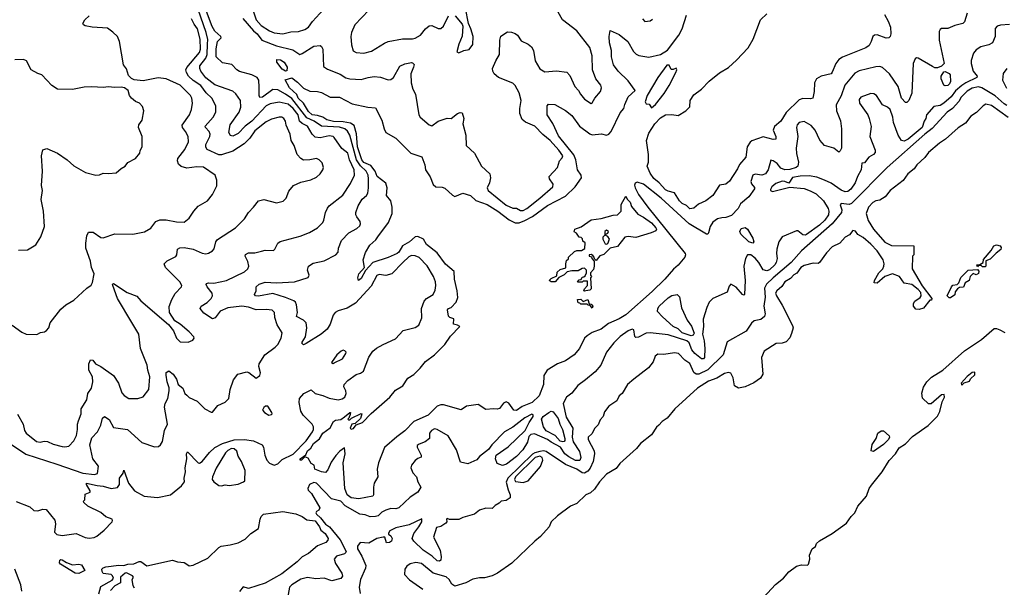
# Model space of a CAD drawing. Extents: x 1690054 to 1842981, y 782881 to 914114.
# Tile 245 of 256: x 1718574 to 1726245, y 857915 to 862335. Entities that reach past the tile are written whole.
import ezdxf

# ---------------------------------------------------------------- set-up
doc = ezdxf.new("R2010")
doc.units = 0

msp = doc.modelspace()

# ---------------------------------------------------------------- linework, layer by layer
at = {"layer": '0CON10XD'}
for points in [[(1720312.4, 862345), (1720395, 862248.6), (1720424.6, 862224.6), (1720460.3, 862175), (1720575, 862131.3), (1720701.4, 862101.4), (1720755, 862065.5), (1720775, 862072.2), (1720865, 862129.4), (1720913.9, 862133.9), (1720925, 862126.7), (1720936, 862105), (1720941.2, 861971.2), (1720970.6, 861950.6), (1721071.5, 861911.5), (1721115, 861883.3), (1721145, 861875.6), (1721235, 861868.6), (1721287.5, 861885), (1721335, 861891.8), (1721385, 861888.1), (1721445, 861867.3), (1721465, 861868.5), (1721486, 861884), (1721535, 861972.9), (1721575, 861992.2), (1721625, 862001.4), (1721635, 862000), (1721646.4, 861986.4), (1721642.9, 861965), (1721620.4, 861915), (1721624.6, 861844.6), (1721635.6, 861795.6), (1721656.7, 861755), (1721684.5, 861595), (1721694.4, 861575), (1721765, 861515.8), (1721785, 861508), (1721835, 861544.2), (1721905, 861569.2), (1721935, 861566.2), (1721985, 861606), (1722005, 861613.3), (1722020, 861610), (1722033.6, 861566.4), (1722026, 861525), (1722049.1, 861435), (1722052, 861355), (1722116.2, 861295), (1722171.4, 861195), (1722237.5, 861135), (1722243, 861103), (1722235.2, 861064.8), (1722216.7, 861025), (1722222.3, 861005), (1722365, 860890.6), (1722415, 860868.8), (1722445, 860867.5), (1722475, 860848.8), (1722495, 860850.6), (1722524.2, 860865), (1722626.9, 860945), (1722726.7, 861035), (1722730.9, 861055), (1722700.6, 861095), (1722698.6, 861115), (1722764.3, 861185), (1722780, 861235), (1722800.9, 861259.1), (1722804.4, 861275), (1722775, 861320), (1722706.2, 861395), (1722650.8, 861440.8), (1722587.5, 861505), (1722515, 861537.8), (1722489.3, 861559.3), (1722470.8, 861605), (1722469.4, 861645), (1722479.5, 861705), (1722465.8, 861765.8), (1722435, 861821.9), (1722415, 861840), (1722304.3, 861884.3), (1722270, 861915), (1722259.2, 861935), (1722257.7, 861955), (1722284.3, 862015.7), (1722312, 862065), (1722313.8, 862175), (1722323.4, 862206.6), (1722375, 862240.8), (1722405, 862239.4), (1722435, 862228.9), (1722452.9, 862215), (1722479.8, 862169.8), (1722535, 862144.4), (1722560, 862125), (1722576.2, 862095), (1722588.7, 862015), (1722625, 861952.9), (1722665, 861929.2), (1722755, 861937.8), (1722835.8, 861925.8), (1722859.6, 861899.6), (1722899.5, 861815), (1722926.7, 861785), (1722942.5, 861755), (1722975, 861717.5), (1723025, 861683.3), (1723035, 861687.5), (1723054, 861725), (1723098.8, 861775), (1723107.5, 861805), (1723102.5, 861825), (1723063.6, 861873.6), (1723037.1, 861945), (1723033.7, 862053.7), (1723015, 862118), (1722915, 862248.6), (1722803.8, 862335), (1722734.2, 862455)], [(1720382.5, 862435), (1720416.4, 862335), (1720455, 862291.4), (1720518.7, 862248.7), (1720555, 862231.9), (1720625, 862224.7), (1720685, 862240.5), (1720745, 862243.2), (1720795, 862258.7), (1720825, 862277.9), (1720855, 862320.8), (1720940, 862415)], [(1721966, 862365), (1722020.6, 862300.6), (1722026.2, 862285), (1722021.7, 862208.3), (1721994.5, 862145), (1721980, 862085), (1721995, 862077.5), (1722035, 862096.7), (1722075, 862102.5), (1722103, 862143), (1722106, 862205), (1722088.8, 862265), (1722070, 862305), (1722045.7, 862425)], [(1718515, 859957.1), (1718591.2, 859901.2), (1718625, 859886.2), (1718706.4, 859883.6), (1718735, 859900), (1718765.8, 859904.2), (1718782.5, 859915), (1718800, 859935), (1718811.2, 859975), (1718895, 860080), (1718932.5, 860115), (1718995, 860150), (1719096.7, 860245), (1719131.7, 860268.3), (1719141.9, 860288.1), (1719153.4, 860355), (1719133.5, 860405), (1719125, 860454), (1719088.9, 860555), (1719087.7, 860595), (1719096.8, 860653.2), (1719110.3, 860679.7), (1719145, 860680.8), (1719205, 860640), (1719225, 860637.5), (1719315, 860668.8), (1719455, 860665.6), (1719546.3, 860683.7), (1719595, 860712), (1719635, 860762.5), (1719664.5, 860775.5), (1719715, 860776.7), (1719795, 860760.6), (1719855, 860758), (1719895, 860788.8), (1719931.2, 860845), (1719965, 860883.3), (1720035.9, 860924.1), (1720075.7, 860974.3), (1720108.3, 861041.7), (1720109.2, 861085), (1720096, 861125), (1720006.9, 861186.9), (1719955, 861188.4), (1719875, 861178), (1719832.7, 861192.7), (1719810.9, 861210.9), (1719803.3, 861235), (1719806.4, 861255), (1719859.2, 861325), (1719888.4, 861385), (1719885.3, 861425), (1719865.2, 861465.2), (1719842.2, 861495), (1719839.1, 861515), (1719895.4, 861595), (1719912, 861635), (1719920, 861685), (1719913.8, 861725), (1719904.2, 861744.2), (1719824.5, 861825), (1719715, 861873.6), (1719651.4, 861881.4), (1719535, 861858.5), (1719465, 861868.3), (1719445, 861876.6), (1719421.5, 861901.5), (1719405, 861953.1), (1719382.9, 861985), (1719351.9, 862165), (1719335, 862203.3), (1719299.1, 862239.1), (1719258.2, 862268.2), (1719137.4, 862277.4), (1719085, 862288), (1719071.2, 862295), (1719066.2, 862305), (1719082, 862335), (1719115.5, 862364.5)], [(1719865.8, 858815), (1719864, 858845), (1719875.8, 858915.8), (1719873.3, 858955), (1719881.2, 858968.8), (1719963.5, 858883.5), (1719975, 858881.1), (1719995, 858894.5), (1720052.3, 858965), (1720095, 859002.7), (1720153.8, 859035), (1720245, 859063.8), (1720325, 859066.2), (1720394.1, 859055.9), (1720463.3, 859025), (1720473.8, 859005), (1720482.5, 858945), (1720499.6, 858905), (1720521.1, 858881.1), (1720555, 858865.5), (1720585, 858875.4), (1720619.2, 858910.8), (1720705, 858951.1), (1720806.1, 859055), (1720856.2, 859125), (1720863.5, 859145), (1720862.2, 859165), (1720852.5, 859185), (1720781.9, 859255), (1720765, 859286.2), (1720750.6, 859355), (1720752.5, 859385), (1720786.4, 859423.6), (1720845, 859451.8), (1720875, 859424.6), (1720935, 859409.4), (1720985, 859388.5), (1721055, 859374.5), (1721085, 859382.2), (1721106, 859395), (1721118.2, 859425), (1721114.5, 859445), (1721097.8, 859475), (1721101.1, 859495), (1721129.6, 859525), (1721195, 859572.2), (1721227.8, 859582.2), (1721251.7, 859598.3), (1721295, 859706.9), (1721325, 859753.1), (1721352.6, 859777.4), (1721405, 859806.5), (1721500.8, 859849.2), (1721560.8, 859915), (1721655, 859937.8), (1721682.8, 859957.2), (1721707.1, 860012.9), (1721704.5, 860085), (1721725, 860142), (1721743.1, 860165), (1721795, 860196.2), (1721809.8, 860230.2), (1721815.5, 860264.5), (1721812.2, 860295), (1721796.9, 860335), (1721747.4, 860417.4), (1721685, 860483.5), (1721655, 860496.9), (1721625, 860498.5), (1721605, 860487.9), (1721558, 860445), (1721473, 860357), (1721425.6, 860344.4), (1721375, 860352.2), (1721355, 860343.1), (1721310.8, 860259.2), (1721191, 860129), (1721125, 860088.4), (1721055, 860068.6), (1721030.9, 860055), (1721014.7, 860035), (1720993.2, 859965), (1720968.2, 859925), (1720923.3, 859886.7), (1720805, 859813.3), (1720785, 859804.3), (1720773.1, 859815), (1720773.3, 859825), (1720801.5, 859865), (1720811.1, 859935), (1720804.5, 859974.5), (1720785, 859994.3), (1720729.2, 860025), (1720737.5, 860055), (1720730.4, 860115), (1720722.1, 860135), (1720710.5, 860145), (1720645, 860172.8), (1720545, 860203.5), (1720435, 860181.9), (1720410, 860185), (1720403.3, 860195), (1720417.1, 860222.9), (1720415.6, 860255), (1720439.4, 860275), (1720485, 860292), (1720575, 860285.4), (1720715, 860293.8), (1720821.7, 860328.3), (1720830, 860345), (1720816, 860385), (1720824.3, 860415.7), (1720859.7, 860440.3), (1720945, 860457.1), (1721036, 860505), (1721055.6, 860525), (1721057.3, 860555), (1721080, 860615), (1721139.2, 860675), (1721200.8, 860709.2), (1721225, 860730.8), (1721230, 860745), (1721225.6, 860765), (1721200.2, 860800.2), (1721192.2, 860815), (1721191.5, 860835), (1721210, 860885), (1721241.3, 860938.7), (1721274.4, 860965), (1721285.5, 860985), (1721292.3, 861025), (1721291.8, 861095), (1721287.4, 861125), (1721274, 861155), (1721227.7, 861197.7), (1721198.3, 861245), (1721145.1, 861435.1), (1721127.7, 861467.7), (1721106, 861486), (1721065, 861499.2), (1720925, 861506.1), (1720867.9, 861545), (1720809.8, 861569.8), (1720695, 861720.6), (1720645, 861756.2), (1720585, 861788.1), (1720545, 861790.9), (1720465, 861730.9), (1720445, 861730), (1720439.1, 861745), (1720440.4, 861809.6), (1720437.9, 861865), (1720425, 861886.2), (1720383.5, 861906.5), (1720285, 861932.5), (1720264.3, 861945), (1720225.3, 861985.3), (1720155, 862000), (1720105.3, 862045), (1720105, 862107.5), (1720115.2, 862164.8), (1720142.2, 862195), (1720140.5, 862205), (1720094.8, 862244.8), (1720071.9, 862281.9), (1720021, 862421)], [(1720037.1, 862145), (1720038.2, 862181.8), (1720027.6, 862235), (1719965, 862415.8)], [(1721329.1, 858695), (1721329.7, 858635), (1721325, 858624.5), (1721215, 858602.7), (1721155, 858611.7), (1721123.8, 858635), (1721105.8, 858684.2), (1721094.7, 858885), (1721110, 858955), (1721105, 859000), (1721066.7, 858975), (1721037.6, 858942.4), (1721000.7, 858889.3), (1720975, 858830), (1720955, 858810), (1720925, 858812.9), (1720873.8, 858835), (1720867, 858867), (1720845, 858880), (1720820.7, 858920.7), (1720795, 858930), (1720770, 858905), (1720760, 858905), (1720760, 858915), (1720802.3, 858947.7), (1720815, 858977.5), (1720840.7, 858999.3), (1720864, 859035), (1720908.9, 859071.1), (1720935, 859116.5), (1720992.1, 859157.9), (1721018, 859205), (1721035, 859216.7), (1721075, 859222.5), (1721105, 859241.2), (1721145, 859276.7), (1721150, 859275), (1721149.3, 859260.7), (1721138.3, 859231.7), (1721130, 859225), (1721135, 859220), (1721145, 859220), (1721157.5, 859232.5), (1721235, 859267.5), (1721240, 859265), (1721229.3, 859230.7), (1721188.3, 859191.7), (1721162.5, 859185), (1721147.5, 859155), (1721155, 859147.5), (1721175, 859152.5), (1721195, 859180), (1721245, 859197.5), (1721310.9, 859269.1), (1721457.1, 859395), (1721501, 859449), (1721558.5, 859485), (1721597.4, 859542.6), (1721645, 859573.2), (1721695, 859621.8), (1721736.6, 859673.4), (1721805, 859724.6), (1721885, 859806.9), (1721930.3, 859869.7), (1722002.5, 859945), (1721985, 859957.5), (1721953.6, 859963.6), (1721956.7, 860005), (1721925, 860016.7), (1721915, 860027.5), (1721907.1, 860075), (1721914, 860085), (1721935.7, 860095), (1721975.5, 860135), (1721987, 860173), (1721983, 860223), (1721961.3, 860315), (1721959.1, 860375), (1721892.4, 860432.4), (1721825, 860520.2), (1721741.9, 860585), (1721719.2, 860625), (1721675, 860645.9), (1721655, 860643.8), (1721610.8, 860605), (1721556.9, 860573.1), (1721527.1, 860525), (1721515, 860515.6), (1721445, 860482.5), (1721325, 860444.5), (1721267.5, 860382.5), (1721235, 860318.6), (1721212.5, 860305), (1721207.5, 860325), (1721215.8, 860355), (1721260, 860405), (1721250, 860465), (1721268.3, 860521.7), (1721301.7, 860578.3), (1721348.4, 860621.6), (1721364.5, 860645), (1721448.2, 860755), (1721476.2, 860825), (1721476, 860876), (1721464.5, 860925), (1721432.3, 860965), (1721436.6, 861025), (1721425, 861062.5), (1721360, 861115), (1721343.8, 861155), (1721309.6, 861199.6), (1721255, 861223.9), (1721240.4, 861245), (1721205, 861345.5), (1721197.2, 861447.2), (1721180.3, 861510.3), (1721150.1, 861530.1), (1721095, 861540.4), (1721017.7, 861542.3), (1720967.5, 861555), (1720935, 861575.2), (1720895, 861589.7), (1720851.3, 861595), (1720825, 861619.2), (1720784, 861685), (1720744.1, 861725), (1720733.1, 861753.1), (1720675.2, 861805.2), (1720642.3, 861867.7), (1720695, 861882.9), (1720739.2, 861849.2), (1720785, 861801.2), (1720835, 861777.5), (1720895, 861776.7), (1720925, 861769.4), (1720993, 861733), (1721065, 861732.5), (1721165, 861680.4), (1721285, 861652.9), (1721345, 861648), (1721395, 861554.2), (1721412.3, 861485), (1721427.1, 861457.1), (1721505, 861414), (1721620, 861295), (1721707.7, 861267.7), (1721730.7, 861205), (1721734.8, 861165), (1721770.4, 861110.4), (1721795, 861050.8), (1721816.8, 861033.2), (1721865, 861030.9), (1721885, 861024.4), (1721945, 860969.2), (1721965, 860959.2), (1722025, 860984.3), (1722085, 860965.7), (1722127.2, 860927.2), (1722216.2, 860895), (1722297.7, 860845), (1722387.6, 860777.6), (1722435, 860752.4), (1722465, 860753.8), (1722509, 860771), (1722568.1, 860801.9), (1722685, 860888.5), (1722825, 860961.8), (1722902.2, 861035), (1722949.5, 861105), (1722946.9, 861125), (1722919, 861165), (1722906.9, 861245), (1722892.1, 861282.1), (1722770.5, 861430.5), (1722727.2, 861527.2), (1722684.4, 861595), (1722684.2, 861665), (1722692.5, 861677.5), (1722744.1, 861674.1), (1722825, 861629.2), (1722875, 861589.4), (1722934.5, 861505), (1723015, 861446.7), (1723035, 861438.1), (1723105.4, 861445.4), (1723145, 861436.5), (1723165, 861444.4), (1723181.8, 861465), (1723251.2, 861608.8), (1723280, 861645), (1723287.3, 861675), (1723315.3, 861734.7), (1723368, 861785), (1723315, 861859.5), (1723236.4, 861935), (1723199.1, 861985), (1723185.5, 862045), (1723185.5, 862095), (1723169.2, 862155), (1723166, 862205), (1723175, 862250), (1723245, 862220), (1723312.5, 862165), (1723357, 862087), (1723376.2, 862066.2), (1723396.3, 862056.3), (1723475, 862044.5), (1723565.8, 862064.2), (1723621.7, 862098.3), (1723709.1, 862215), (1723733.9, 862265), (1723768.9, 862371.1)], [(1721295, 862409.6), (1721184.1, 862295.9), (1721159.1, 862235), (1721153.8, 862205), (1721159.4, 862139.4), (1721171.8, 862091.8), (1721195, 862079.2), (1721255, 862074.3), (1721315, 862090), (1721415, 862152.9), (1721445, 862165.6), (1721555, 862187.1), (1721634.5, 862185.5), (1721655, 862190.5), (1721696.7, 862215), (1721735.3, 862264.7), (1721765, 862288.5), (1721785, 862290.9), (1721835, 862268.1), (1721855, 862267.1), (1721875, 862286.2), (1721914.4, 862365.6)], [(1725954.8, 862385.2), (1725935, 862320), (1725921.2, 862305), (1725858.6, 862291.4), (1725805, 862265.8), (1725755, 862265.8), (1725745, 862260), (1725737.3, 862242.7), (1725738.5, 862175), (1725775.3, 861995), (1725756.1, 861973.9), (1725725, 861960), (1725705, 861961.4), (1725685, 861971.6), (1725575, 862036.9), (1725561.4, 862038.6), (1725549.2, 862030.8), (1725535.6, 861995), (1725525, 861762.5), (1725501.2, 861705), (1725485, 861690), (1725475, 861691.2), (1725443.6, 861725), (1725417.2, 861815), (1725350, 861915), (1725295, 861962.9), (1725275, 861970), (1725245, 861968.9), (1725113.8, 861936.2), (1725079.8, 861920.2), (1725003.1, 861825), (1724975, 861742.5), (1724935, 861672.5), (1724936.4, 861626.4), (1724967.8, 861547.8), (1724976.8, 861485), (1724976, 861335), (1724967, 861313), (1724955, 861302.5), (1724916.7, 861335), (1724845, 861355.6), (1724807.8, 861397.8), (1724771.1, 861475), (1724740.2, 861510.2), (1724685, 861542.9), (1724646.3, 861533.7), (1724632.4, 861517.6), (1724625.6, 861495), (1724636.4, 861425), (1724624.6, 861335), (1724625, 861292.5), (1724641.2, 861225), (1724636.5, 861195), (1724624.2, 861185), (1724575, 861167.7), (1724535, 861166.7), (1724505, 861179.1), (1724475, 861215.4), (1724445, 861237.1), (1724425, 861242.5), (1724404.4, 861165), (1724385.4, 861134.6), (1724355, 861125.6), (1724305, 861132.2), (1724285, 861124), (1724270.5, 861075), (1724276.3, 861056.3), (1724298.3, 861028.3), (1724298.3, 861018.3), (1724254.7, 860955), (1724189.3, 860900.7), (1724170.2, 860865), (1724118.9, 860811.1), (1724075.2, 860794.8), (1724045, 860791.2), (1724010, 860785), (1723975, 860758.1), (1723952.3, 860725), (1723940, 860675), (1723935, 860666.2), (1723925, 860665.8), (1723789.7, 860745), (1723570.9, 860945), (1723435, 861055.5), (1723385, 861071.2), (1723368.8, 861061.2), (1723364.1, 861045.9), (1723368.1, 861025), (1723395.6, 860975), (1723468.8, 860875), (1723757.5, 860515), (1723760.7, 860505), (1723755, 860486.7), (1723704.1, 860424.1), (1723666.6, 860393.4), (1723601.3, 860315), (1723502.6, 860217.4), (1723295, 860036.7), (1723245, 860005.7), (1723161, 859969), (1723104.2, 859925.8), (1723035, 859900.5), (1722995, 859874.5), (1722974.5, 859855), (1722934.6, 859775), (1722893.8, 859725), (1722825, 859677.9), (1722765, 859654.6), (1722684.4, 859605), (1722656.9, 859565), (1722654.5, 859495), (1722620.6, 859405), (1722567.5, 859355), (1722527.6, 859337.6), (1722488.1, 859321.9), (1722445, 859290.8), (1722424, 859295), (1722385, 859349.2), (1722365, 859359.2), (1722342, 859348), (1722313, 859307), (1722295, 859301.4), (1722265, 859305.8), (1722205, 859298.9), (1722145, 859337.8), (1722055, 859325.4), (1722013.1, 859296.9), (1721875, 859336.1), (1721854, 859336), (1721825, 859325.3), (1721755, 859256.5), (1721645.7, 859205), (1721575, 859132.9), (1721512.6, 859087.4), (1721417.1, 859002.9), (1721368.4, 858885), (1721357.8, 858835), (1721364.2, 858775), (1721335.2, 858725), (1721329.1, 858695)], [(1725310.6, 862375), (1725339.4, 862325), (1725357, 862277), (1725361.4, 862225), (1725355, 862203.3), (1725345, 862193.8), (1725325, 862190.8), (1725255, 862217.3), (1725233.8, 862215), (1725220, 862205), (1725208.5, 862165), (1725191.5, 862135), (1725165, 862115.3), (1725113.5, 862095), (1724985, 862043.4), (1724955.9, 862025), (1724933, 861995), (1724905, 861926), (1724895, 861914.4), (1724818.1, 861895), (1724782.3, 861875), (1724767.3, 861842.7), (1724764.6, 861775.4), (1724753.8, 861725), (1724735, 861718.1), (1724675, 861721.8), (1724647.7, 861712.3), (1724546.6, 861613.4), (1724505, 861546.2), (1724455.2, 861504.8), (1724445.4, 861475), (1724464.4, 861425), (1724463.8, 861405), (1724445, 861401.8), (1724365, 861424.1), (1724278.9, 861391.1), (1724265, 861380.4), (1724240.9, 861345), (1724231.1, 861265), (1724181.1, 861208.9), (1724166.3, 861173.7), (1724105, 861078), (1724075, 861053.3), (1724025, 861047.5), (1723973.3, 860965), (1723920, 860925), (1723861.7, 860898.3), (1723825, 860867.5), (1723795, 860861.2), (1723768.3, 860888.3), (1723735, 860904), (1723715, 860924), (1723675.8, 860985.8), (1723625, 860999.6), (1723605, 861011.5), (1723555.8, 861065.8), (1723515, 861098.5), (1723485, 861140), (1723463.3, 861195), (1723472.5, 861225), (1723472.5, 861285), (1723456, 861395), (1723475, 861451.4), (1723522.7, 861525), (1723565, 861570), (1723605, 861593.8), (1723655, 861596.7), (1723705, 861590), (1723764.1, 861625.9), (1723794.2, 861655.8), (1723798.6, 861705), (1723825, 861750), (1723885, 861793.8), (1723945, 861856), (1724025, 861922.5), (1724096.4, 861963.6), (1724159.7, 862020.3), (1724250, 862115), (1724288.8, 862185), (1724345, 862333.3), (1724395, 862382)], [(1718555.9, 859264.1), (1718600.8, 859185), (1718610.8, 859135), (1718625, 859114.2), (1718705, 859050), (1718734.1, 859044.1), (1718765, 859052), (1718791.2, 859051.2), (1718835, 859028.8), (1718905, 859011.2), (1718925, 859008), (1718955.6, 859014.4), (1718994.3, 859055), (1719015, 859096), (1719024.6, 859144.6), (1719024, 859185), (1719032.4, 859212.4), (1719051.3, 859265), (1719051.4, 859305), (1719097.1, 859375), (1719103.6, 859425), (1719131.9, 859465), (1719144.4, 859515), (1719140.5, 859555), (1719111.8, 859605), (1719112.1, 859655), (1719125, 859687.5), (1719142.6, 859682.6), (1719165, 859654.2), (1719205.6, 859635.6), (1719304.2, 859565), (1719344.6, 859505), (1719369.8, 859429.8), (1719388.7, 859408.7), (1719423.3, 859385), (1719495, 859384.3), (1719535, 859398), (1719580, 859455), (1719586.6, 859553.4), (1719571, 859605), (1719566.7, 859645), (1719513.8, 859775), (1719501.5, 859885), (1719447.6, 859977.6), (1719336.6, 860165), (1719298, 860265), (1719296.7, 860275), (1719305, 860281.2), (1719411.7, 860211.7), (1719485, 860182.2), (1719516.5, 860145), (1719731.7, 859961.7), (1719772.6, 859912.6), (1719795, 859855.8), (1719825, 859826), (1719885, 859824), (1719921.7, 859838.3), (1719933.3, 859855), (1719930, 859865), (1719894.5, 859904.5), (1719825, 859964.4), (1719781.1, 859991.1), (1719741.1, 860055), (1719738.3, 860101.7), (1719757.8, 860155), (1719785, 860204), (1719833.8, 860255), (1719836, 860265), (1719821.4, 860295), (1719790, 860325), (1719709.2, 860405), (1719698, 860435), (1719723.8, 860456.2), (1719789.7, 860490.3), (1719798.6, 860505), (1719802.1, 860547.9), (1719822.2, 860557.8), (1719855, 860560.7), (1719925, 860549.2), (1719995, 860517.3), (1720025, 860511.4), (1720045, 860516), (1720074.5, 860535.5), (1720087.9, 860552.1), (1720101.4, 860605), (1720115, 860624), (1720256.2, 860715), (1720325, 860783.8), (1720355.5, 860834.5), (1720395.6, 860874.4), (1720434.5, 860925.5), (1720475, 860934.2), (1720575, 860908), (1720627.3, 860922.7), (1720650, 860945), (1720669.3, 861000.7), (1720705.8, 861044.2), (1720765, 861070), (1720843, 861087), (1720885, 861108.8), (1720915, 861136.2), (1720936, 861165), (1720940, 861185), (1720929.7, 861219.7), (1720906.7, 861245), (1720885, 861255.6), (1720835, 861242.9), (1720785, 861242.5), (1720763.8, 861253.8), (1720735, 861286.2), (1720711.5, 861355), (1720688.8, 861395), (1720681.1, 861445), (1720648.9, 861515), (1720643.3, 861545), (1720631.4, 861565), (1720615, 861576.5), (1720595, 861577.5), (1720535, 861561.5), (1720495, 861539.6), (1720405, 861470.8), (1720367.1, 861412.9), (1720321.5, 861368.5), (1720235, 861311.6), (1720146.4, 861283.6), (1720125, 861282.3), (1720035, 861323.5), (1720023, 861343), (1720024.5, 861364.5), (1720055.5, 861425), (1720057.5, 861445), (1720049.5, 861465), (1720021.1, 861495), (1720018.9, 861505), (1720080.5, 861575), (1720100.9, 861615), (1720101.2, 861665), (1720070, 861725), (1720026.2, 861766.2), (1719985, 861823.6), (1719925, 861862.6), (1719888.7, 861895), (1719872.6, 861925), (1719869.3, 861945), (1719876.8, 861963.3), (1719975, 862080), (1719981, 862105), (1719980.9, 862185), (1719958.8, 862265), (1719931.7, 862301.7), (1719912.2, 862342.2)], [(1726285, 862299.2), (1726216.6, 862293.4), (1726190, 862285), (1726174.4, 862265.6), (1726172.5, 862205), (1726152.5, 862155), (1726125, 862139.4), (1726063.3, 862125), (1726025, 862100), (1726004.3, 862075), (1725987.7, 862017.7), (1725987.1, 861995), (1726003.6, 861935), (1726033.3, 861895), (1726030.6, 861885), (1725945.6, 861844.4), (1725915, 861822.2), (1725865, 861782.4), (1725831.1, 861735), (1725775, 861684.7), (1725745, 861666.5), (1725695, 861658.8), (1725638.9, 861595), (1725634.6, 861565.4), (1725620.5, 861545), (1725606.1, 861495), (1725495, 861404.8), (1725465, 861390), (1725444.5, 861395), (1725417.3, 861435), (1725381.8, 861535), (1725376.4, 861575), (1725355.7, 861635), (1725335, 861653.3), (1725295, 861672.5), (1725250, 861745), (1725228.3, 861758.3), (1725205, 861760.6), (1725128, 861732), (1725115.4, 861715), (1725116.2, 861686.2), (1725180.8, 861595), (1725191.4, 861565), (1725207.3, 861502.7), (1725198, 861425), (1725238.3, 861318.3), (1725238.9, 861301.1), (1725226.7, 861285), (1725190, 861265), (1725155, 861220), (1725135, 861217.5), (1725129.2, 861165), (1725100, 861115), (1725083.6, 861065), (1725048.1, 861015), (1725025, 860996.4), (1725005, 860995.4), (1724975, 861008.6), (1724895, 861061.6), (1724845, 861086.3), (1724785, 861108.4), (1724725, 861120.4), (1724655, 861117.4), (1724595, 861106.2), (1724565, 861062.5), (1724535.8, 861075.8), (1724515, 861077.4), (1724465, 861060), (1724433.3, 861035), (1724422.3, 861012.3), (1724424.2, 861004.2), (1724438.1, 860998.1), (1724575, 861030.4), (1724685, 861020.3), (1724732.4, 861002.4), (1724778.5, 860978.5), (1724836.3, 860925), (1724872.9, 860865), (1724878.8, 860845), (1724874.4, 860815), (1724846, 860774), (1724804.7, 860735), (1724705, 860662.7), (1724695, 860657.8), (1724675, 860660.5), (1724635, 860691.2), (1724625, 860691.2), (1724515, 860643.8), (1724488.6, 860605), (1724471.8, 860548.2), (1724468.9, 860515), (1724474.7, 860475), (1724468.2, 860445), (1724455.8, 860425), (1724415, 860386.6), (1724395, 860379.3), (1724367.2, 860387.2), (1724332.6, 860445), (1724305, 860478), (1724271.4, 860505), (1724245, 860504.5), (1724228.2, 860475), (1724214.7, 860414.7), (1724225.6, 860305), (1724222, 860195), (1724215, 860190), (1724205, 860195.7), (1724155, 860253.1), (1724115, 860276.2), (1724100.5, 860259.5), (1724085, 860213.3), (1723973.3, 860165), (1723946, 860135), (1723926.7, 860093.3), (1723897.9, 860002.1), (1723900.7, 859945), (1723892.9, 859885), (1723906, 859835), (1723910.5, 859775), (1723908.8, 859705), (1723901.9, 859695), (1723885, 859693.7), (1723833.6, 859735), (1723810.4, 859765), (1723789, 859819), (1723771.8, 859835), (1723625, 859881.2), (1723485, 859897.7), (1723455, 859893.2), (1723395, 859863.9), (1723375, 859860), (1723367, 859867), (1723359.5, 859919.5), (1723345, 859924.4), (1723315, 859911.8), (1723252.5, 859867.5), (1723202.5, 859817.5), (1723145.2, 859744.8), (1723101.8, 859645), (1723057.3, 859592.7), (1722981.2, 859531.2), (1722923.1, 859486.9), (1722875, 859426.2), (1722835, 859395.4), (1722808.9, 859345), (1722831, 859241), (1722884.1, 859155), (1722879.2, 859085), (1722885, 859047.5), (1722935, 858972.9), (1722946.5, 858925), (1722937.2, 858902.8), (1722905, 858901.6), (1722851, 858931), (1722821.6, 858955), (1722786.4, 859006.4), (1722714.5, 859044.5), (1722686.8, 859066.8), (1722585, 859110.8), (1722556.1, 859103.9), (1722540.9, 859089.1), (1722528.8, 859045), (1722493.8, 858985), (1722445, 858933), (1722365.9, 858875), (1722335, 858863.2), (1722295, 858878.1), (1722279.8, 858915), (1722286.6, 858943.4), (1722380.3, 859009.7), (1722512.9, 859137.1), (1722542.7, 859197.3), (1722575, 859243.8), (1722575, 859257.5), (1722565, 859262), (1722509.4, 859235), (1722415, 859161.3), (1722350, 859125), (1722251.6, 859025), (1722225, 858987.6), (1722155.8, 858934.2), (1722135, 858908.2), (1722065, 858875.9), (1722008.9, 858888.9), (1721977.8, 858985), (1721910.8, 859095), (1721826.7, 859145), (1721805, 859147.8), (1721780.8, 859135), (1721767.1, 859115), (1721766, 859075), (1721732.2, 859047.8), (1721685, 859030.5), (1721671.5, 859018.5), (1721669.2, 859005), (1721701.5, 858945), (1721702.5, 858927.5), (1721675, 858918.1), (1721655, 858903.1), (1721625.5, 858865), (1721621.2, 858845), (1721636.6, 858806.6), (1721665.6, 858775), (1721675.5, 858735.5), (1721700, 858695), (1721675, 858656.7), (1721615, 858616.2), (1721526.7, 858535), (1721505, 858526), (1721465, 858527.5), (1721425, 858515.7), (1721395, 858500.8), (1721367.3, 858472.7), (1721344.8, 858465.2), (1721305, 858464.8), (1721265, 858480), (1721225, 858485.4), (1721110.4, 858550.4), (1721075, 858585.7), (1721002.3, 858605), (1720886.4, 858725), (1720865, 858730), (1720830.6, 858715), (1720819.4, 858685), (1720822.3, 858672.3), (1720847.6, 858645), (1720912.5, 858535), (1720903.8, 858516.2), (1720885.6, 858504.4), (1720880.8, 858495), (1720885.5, 858485), (1720916.9, 858456.9), (1720955, 858406.7), (1720987.8, 858385), (1721069.8, 858285), (1721116.1, 858193.9), (1721115.3, 858184.7), (1721105, 858175.5), (1721043.1, 858156.9), (1721024.5, 858135), (1721035, 858099.2), (1721084.5, 858025), (1721088, 858002), (1721076.7, 857983.3), (1721005, 857964.2), (1720945, 857984.7), (1720880.9, 857980.9), (1720815, 857991.1), (1720765, 857978.7), (1720692.9, 857935), (1720674.5, 857915), (1720651.1, 857785)], [(1723425, 862342.5), (1723445, 862321.2), (1723485, 862326.2), (1723505, 862338.8)], [(1718495, 859037.5), (1718622.6, 858952.6), (1718862.8, 858872.8), (1719065, 858803.3), (1719155.7, 858794.3), (1719179.4, 858800.6), (1719187, 858857), (1719142.7, 858915), (1719120, 859025), (1719135, 859079.2), (1719180, 859125), (1719205, 859178), (1719219.2, 859230.8), (1719235, 859244.6), (1719270.9, 859220.9), (1719305, 859159.4), (1719413.3, 859145), (1719525, 859041.4), (1719625, 859010), (1719655, 859010.8), (1719670.8, 859025), (1719685, 859051.2), (1719702.2, 859135), (1719724.5, 859185), (1719702.9, 859317.1), (1719707.3, 859345), (1719726.7, 859385), (1719738.5, 859445), (1719738.1, 859468.1), (1719721.4, 859515), (1719714.2, 859565.8), (1719715, 859587.5), (1719735, 859600), (1719768.8, 859575), (1719795.8, 859535), (1719809.2, 859495), (1719844.2, 859465), (1719861.4, 859425), (1719875, 859410), (1719895, 859394), (1719955.6, 859365.6), (1720016.7, 859305), (1720065, 859278.8), (1720075, 859278.8), (1720118.5, 859331.5), (1720173.6, 859356.4), (1720203.1, 859385), (1720214, 859456), (1720239.5, 859530.5), (1720273.3, 859575), (1720343.6, 859593.6), (1720358.3, 859588.3), (1720415, 859543.8), (1720445, 859563.3), (1720450, 859585), (1720435.8, 859635), (1720439.2, 859655), (1720483.8, 859725), (1720565, 859784), (1720584, 859805), (1720610.8, 859855), (1720617.6, 859897.6), (1720579.9, 859959.9), (1720560.6, 860015), (1720558.6, 860055), (1720541.9, 860071.9), (1720495, 860077.3), (1720415, 860074.7), (1720355, 860096.2), (1720305, 860103.3), (1720195, 860091.1), (1720135.9, 860065), (1720097.4, 860012.6), (1720075, 860006.1), (1720008.7, 860048.7), (1719980, 860085), (1719988.5, 860105), (1720035, 860132.7), (1720066.2, 860165), (1720075.5, 860185), (1720072.2, 860205), (1720033.3, 860255), (1720026.4, 860273.6), (1720030, 860280), (1720044.4, 860285.6), (1720085, 860282.9), (1720185, 860303.8), (1720325, 860372.9), (1720351.9, 860395), (1720358.9, 860415), (1720352.1, 860452.1), (1720330, 860495), (1720332.6, 860507.4), (1720355, 860520), (1720405, 860518.5), (1720456.4, 860533.6), (1720485, 860540.6), (1720551.7, 860538.3), (1720562.3, 860547.7), (1720585.7, 860594.3), (1720603.2, 860606.8), (1720759.3, 860650.7), (1720831.7, 860678.3), (1720895, 860714), (1720934.3, 860755), (1720944.4, 860775), (1720955.5, 860834.5), (1720971.2, 860868.8), (1720984.1, 860885.9), (1721091.2, 860968.8), (1721150.5, 861059.5), (1721182.3, 861125), (1721180.5, 861165), (1721144.4, 861245), (1721129, 861295), (1721083, 861333), (1721025, 861418.1), (1721015, 861425.4), (1720985, 861430), (1720915, 861415.9), (1720875, 861421.1), (1720851.2, 861445), (1720816.1, 861505), (1720775, 861527), (1720754.6, 861544.6), (1720742.1, 861595), (1720705, 861642.9), (1720665, 861676.4), (1720595, 861693), (1720525, 861679.2), (1720495, 861665.2), (1720382.6, 861545), (1720330.8, 861505), (1720275, 861448.9), (1720235, 861427.1), (1720215, 861434), (1720202.4, 861457.6), (1720212.7, 861517.3), (1720283.5, 861615), (1720295.3, 861655), (1720294.4, 861705), (1720257.9, 861757.9), (1720235, 861779.4), (1720095, 861828.6), (1720025, 861882.8), (1719984, 861935), (1719976, 861955), (1719978.4, 861975), (1720025.1, 862034.9), (1720035.4, 862065), (1720037.1, 862145)], [(1718565, 860540), (1718635, 860543.8), (1718698.3, 860581.7), (1718738, 860645), (1718768, 860725), (1718760, 860845), (1718740, 860935), (1718750.8, 861005), (1718744.3, 861045), (1718750, 861155), (1718742.5, 861275), (1718755, 861322.5), (1718785, 861332.5), (1718867, 861297), (1718944.1, 861244.1), (1718995, 861196.7), (1719087.5, 861145), (1719165.9, 861124.1), (1719195, 861126.2), (1719225, 861140), (1719265, 861136.7), (1719325, 861142.5), (1719365, 861177.5), (1719396.4, 861193.6), (1719417, 861223), (1719476.4, 861253.6), (1719510, 861295), (1719513, 861317), (1719527.5, 861345), (1719526.7, 861425), (1719498.8, 861495), (1719502.3, 861517.7), (1719526.6, 861553.4), (1719541.2, 861625), (1719529.2, 861659.2), (1719507.5, 861685), (1719475, 861699.2), (1719445.7, 861725), (1719430, 861745), (1719417.5, 861785), (1719391.1, 861805), (1719365, 861810.5), (1719312.9, 861807.1), (1719265, 861812.2), (1719225, 861806.3), (1719135, 861813.3), (1719075, 861809.6), (1718985, 861792.7), (1718868.6, 861795), (1718822.8, 861822.8), (1718745, 861906.9), (1718715, 861915.8), (1718663.3, 861945), (1718626.7, 862015), (1718604.2, 862024.2), (1718535, 862023.3)], [(1720645, 861935.6), (1720619.3, 861949.3), (1720577.5, 862005), (1720575.8, 862024.2), (1720605, 862024), (1720633.8, 862005), (1720657.7, 861965), (1720655, 861938), (1720645, 861935.6)], [(1723495, 861650), (1723526.7, 861675), (1723595, 861760), (1723635, 861824.2), (1723685, 861923.3), (1723692.5, 861945), (1723687.5, 861957.5), (1723665, 861947.5), (1723648.3, 861948.3), (1723635, 861980), (1723615, 861980), (1723545, 861886.2), (1723461.4, 861745), (1723447.5, 861695), (1723455, 861680), (1723478.3, 861678.3), (1723495, 861650)], [(1725785, 861820), (1725775, 861826.7), (1725751.8, 861875), (1725753.5, 861895), (1725775, 861928.6), (1725785, 861931.9), (1725815, 861917.5), (1725824.2, 861905), (1725825.6, 861855), (1725817.5, 861835), (1725805, 861824), (1725785, 861820)], [(1726265, 861956.2), (1726235, 861915.6), (1726232, 861865), (1726262.3, 861802.3)], [(1726265, 861667.9), (1726245, 861679.1), (1726175, 861743.6), (1726070.8, 861805), (1726045, 861812.3), (1725995, 861802), (1725955, 861778.7), (1725908.5, 861731.5), (1725891.2, 861698.8), (1725842.2, 861645), (1725800.2, 861615), (1725682.3, 861487.7), (1725625, 861442.9), (1725332, 861185), (1725055, 860904.6), (1725035, 860897.2), (1724974.3, 860905), (1724967.1, 860892.9), (1724978, 860855), (1724976.6, 860835), (1724902.7, 860745), (1724665, 860534.1), (1724585.5, 860445), (1724445, 860324.8), (1724393.4, 860276.6), (1724376, 860245), (1724382.5, 860175), (1724371.2, 860105), (1724380.7, 860045), (1724375.8, 860024.2), (1724348.9, 860001.1), (1724295, 859990.9), (1724275, 859971.5), (1724235, 859910.8), (1724085, 859826.7), (1724055.3, 859725), (1723935, 859607.3), (1723865, 859575.2), (1723844, 859574), (1723825, 859588.5), (1723795, 859657.9), (1723754.7, 859684.7), (1723706, 859735), (1723675, 859741.5), (1723592.7, 859727.3), (1723545, 859731.2), (1723523.9, 859716.1), (1723508.3, 859671.7), (1723472.5, 859625), (1723357.5, 859535), (1723310, 859495), (1723266.7, 859425), (1723243.3, 859405), (1723225, 859367.5), (1723163.3, 859325), (1723129.3, 859280.7), (1723120, 859245), (1723095, 859220), (1723080.5, 859179.5), (1723055.9, 859154.1), (1723030.5, 859109.5), (1723004, 859085), (1723003.1, 859065), (1723048.6, 858978.6), (1723051.1, 858955), (1723040.6, 858895), (1723017.7, 858842.3), (1723000, 858820), (1722975, 858804.6), (1722956.6, 858806.6), (1722915.4, 858835), (1722825, 858871.1), (1722675, 858972.9), (1722655, 858977.8), (1722627, 858973), (1722587.4, 858962.6), (1722569.4, 858950.6), (1722376.5, 858765), (1722363.9, 858733.9), (1722378.5, 858675), (1722395.7, 858635), (1722395, 858612.5), (1722365, 858592), (1722325, 858586.7), (1722310, 858570), (1722277, 858553), (1722255, 858528.8), (1722205, 858530.8), (1722155, 858516), (1722115.9, 858484.1), (1722025, 858458.8), (1721995, 858443.3), (1721922.5, 858442.5), (1721905, 858450), (1721900, 858445), (1721902.5, 858425), (1721892.5, 858415), (1721855, 858388), (1721820.5, 858379.5), (1721797.2, 858305), (1721850.7, 858205), (1721858.3, 858151.7), (1721854.3, 858125.7), (1721845, 858117.5), (1721825, 858120.6), (1721787.7, 858157.7), (1721716.6, 858205), (1721643.8, 858275), (1721631.8, 858295), (1721645.3, 858334.7), (1721684, 858385), (1721706, 858425), (1721707.5, 858447.5), (1721608.5, 858401.5), (1721505, 858378.1), (1721457.5, 858355), (1721447, 858337), (1721447.5, 858327.5), (1721465, 858316.7), (1721475.6, 858295.6), (1721469.4, 858275), (1721455, 858263.5), (1721432.1, 858262.1), (1721417.5, 858305), (1721406.4, 858306.4), (1721355, 858294), (1721295, 858259.4), (1721226.1, 858263.9), (1721204.3, 858235.7), (1721204.5, 858215), (1721238.3, 858158.3), (1721270.5, 858085), (1721267.4, 858062.6), (1721230, 857975), (1721219.6, 857915), (1721227.3, 857867.3)], [(1726275, 861574.8), (1726145, 861668.2), (1726101.7, 861678.3), (1726080, 861665), (1726027.9, 861612.1), (1725983.3, 861585), (1725941.7, 861528.3), (1725885, 861494), (1725785.6, 861404.4), (1725738.8, 861375), (1725655, 861300), (1725626.6, 861263.4), (1725564, 861205), (1725543.3, 861175), (1725493.3, 861135), (1725457, 861083), (1725356.7, 861005), (1725316.7, 860955), (1725275, 860928.8), (1725245, 860924.4), (1725219.5, 860910.5), (1725187.1, 860875), (1725168, 860825), (1725185, 860772), (1725225, 860704.6), (1725315, 860603.2), (1725365, 860575.7), (1725540, 860575), (1725540, 860505), (1725530, 860495), (1725527.5, 860395), (1725603.9, 860263.9), (1725680, 860165), (1725678.3, 860151.7), (1725665, 860150), (1725615, 860090), (1725581.7, 860078.3), (1725555, 860080), (1725537.5, 860105), (1725537.5, 860125), (1725547, 860143), (1725589.3, 860170.7), (1725597.5, 860185), (1725595, 860210), (1725574.2, 860234.2), (1725525, 860273.8), (1725465, 860283.3), (1725427.5, 860335), (1725375, 860356.7), (1725313.9, 860336.1), (1725255, 860282.5), (1725230, 860285), (1725232.5, 860305), (1725267.5, 860365), (1725297.5, 860395), (1725307.5, 860415), (1725310, 860435), (1725300, 860465), (1725255, 860534.4), (1725205, 860587.1), (1725145, 860640), (1725103.3, 860663.3), (1725085, 860687.5), (1725066.1, 860693.9), (1725039.5, 860660.5), (1725005, 860641.2), (1724964.3, 860595.7), (1724904.5, 860565.5), (1724860.9, 860519.1), (1724805, 860443.3), (1724793.6, 860436.4), (1724755, 860440), (1724685, 860421.4), (1724660.8, 860405), (1724629.4, 860360.6), (1724605, 860349.2), (1724578.9, 860321.1), (1724536, 860295), (1724511.2, 860258.8), (1724472.2, 860225), (1724463.5, 860206.5), (1724469.7, 860185), (1724515, 860111.5), (1724595.6, 859954.4), (1724599.4, 859935), (1724588, 859892), (1724572.8, 859857.2), (1724544.7, 859825.3), (1724515, 859816.2), (1724466.8, 859813.2), (1724374.2, 859755), (1724354.3, 859704.3), (1724364, 859575), (1724345, 859543.8), (1724292.7, 859507.3), (1724225, 859476.7), (1724175, 859466.7), (1724143.8, 859485), (1724132.5, 859545), (1724115, 859582), (1724095, 859588.9), (1724065, 859581.2), (1724005, 859543.8), (1723940.2, 859519.8), (1723855, 859465.4), (1723679.1, 859305), (1723618, 859232), (1723578.5, 859205), (1723552.8, 859177.2), (1723535, 859161.4), (1723496.9, 859103.1), (1723409.4, 859035), (1723378.2, 858995), (1723250.2, 858879.8), (1723219.9, 858840.1), (1723144.4, 858795), (1723091.4, 858735), (1723051.7, 858678.3), (1723019.7, 858650.3), (1722985.6, 858634.4), (1722915, 858567.5), (1722865, 858548), (1722765, 858472.5), (1722715.6, 858425), (1722699.6, 858385), (1722630.6, 858309.4), (1722587.3, 858275), (1722407.9, 858102.1), (1722297.5, 858025), (1722255, 858004.6), (1722195, 857987.8), (1722155, 857989.4), (1722105, 857978.6), (1722049.7, 857950.3), (1721965, 857924.5), (1721939.3, 857939.3), (1721918.9, 857975), (1721897.6, 857997.6), (1721796.1, 858026.1), (1721705, 858101.1), (1721660.9, 858109.1), (1721615, 858098.1), (1721590.9, 858079.1), (1721575, 858056.2), (1721571.8, 858015), (1721611.8, 857971.7), (1721715, 857900)], [(1722975, 860220), (1722970, 860225), (1722975, 860240), (1722997.5, 860265), (1722998.3, 860298.3), (1722965, 860300), (1722955, 860290), (1722925, 860290), (1722920, 860295), (1722931.7, 860308.3), (1722948.3, 860311.7), (1722955, 860330), (1722968.3, 860331.7), (1722978.3, 860341.7), (1722990, 860365), (1722990, 860385), (1722975, 860400), (1722955, 860397.5), (1722925, 860380), (1722875, 860380), (1722838.3, 860371.7), (1722815, 860347.5), (1722773, 860327), (1722745, 860293.8), (1722713.6, 860293.6), (1722700, 860305), (1722715, 860320), (1722758.3, 860341.7), (1722761.7, 860368.3), (1722785, 860390), (1722828.3, 860401.7), (1722827.5, 860435), (1722835, 860460), (1722848.3, 860471.7), (1722850, 860485), (1722895, 860530), (1722915, 860537.5), (1722951.7, 860538.3), (1722977, 860553), (1722978.3, 860598.3), (1722961.7, 860611.7), (1722958.3, 860628.3), (1722948.3, 860638.3), (1722931.7, 860641.7), (1722913, 860673), (1722893.3, 860683.3), (1722900, 860705), (1722947, 860723), (1723025, 860776), (1723105, 860786.2), (1723197, 860813), (1723230, 860815), (1723260, 860845), (1723260, 860895), (1723295, 860960), (1723307, 860937), (1723330, 860915), (1723340.3, 860880.3), (1723390, 860820), (1723435, 860797.3), (1723495, 860754.5), (1723529.6, 860715), (1723534.4, 860705), (1723529.4, 860690.6), (1723494.4, 860675.6), (1723375, 860639.4), (1723315, 860647.5), (1723288.3, 860641.7), (1723230.3, 860569.7), (1723172.9, 860557.1), (1723125, 860506.2), (1723093.3, 860496.7), (1723065, 860460), (1723051.7, 860471.7), (1723050, 860485), (1723038.3, 860498.3), (1723025, 860507.5), (1723010, 860505), (1723010, 860495), (1723028.3, 860488.3), (1723030, 860475), (1723050, 860455), (1723050, 860415), (1723045, 860390), (1723020, 860365), (1723020, 860345), (1723027.5, 860335), (1723020, 860325), (1723025, 860240), (1723015, 860230), (1722985, 860223.3), (1722975, 860220)], [(1723145, 860586.7), (1723155, 860593.3), (1723168.8, 860625), (1723157.1, 860647.1), (1723140, 860655), (1723140, 860665), (1723155, 860672.5), (1723160, 860685), (1723145, 860696.2), (1723133.3, 860685), (1723131.7, 860658.3), (1723118.1, 860641.9), (1723115.7, 860625), (1723135, 860590), (1723145, 860586.7)], [(1724285, 860594.5), (1724255, 860605.8), (1724191.5, 860665), (1724184.2, 860685), (1724195, 860708.8), (1724225, 860716.1), (1724243.6, 860703.6), (1724285, 860633.3), (1724294, 860605), (1724285, 860594.5)], [(1726095, 860410), (1726075, 860410), (1726065, 860420), (1726045, 860420), (1726035, 860410), (1726030, 860425), (1726055, 860430), (1726080, 860445), (1726083, 860467), (1726143, 860537), (1726163.3, 860575), (1726185, 860583.3), (1726213, 860573), (1726221.7, 860561.7), (1726217.5, 860545), (1726181.7, 860518.3), (1726135, 860470), (1726101.7, 860458.3), (1726100, 860415), (1726095, 860410)], [(1725825, 860170), (1725815, 860170), (1725800, 860185), (1725832.5, 860255), (1725845, 860267.5), (1725877.5, 860272.5), (1725890, 860285), (1725905, 860326.7), (1725962.5, 860385), (1726035, 860390), (1726047, 860377), (1726045, 860360), (1726025, 860347.5), (1726001.7, 860358.3), (1725980, 860335), (1725970, 860305), (1725940, 860285), (1725926.7, 860253.3), (1725895, 860250), (1725880.7, 860239.3), (1725863, 860217), (1725858.3, 860191.7), (1725825, 860170)], [(1723035, 860090), (1723018.3, 860108.3), (1723001.7, 860111.7), (1722995, 860120), (1722945, 860120), (1722938.3, 860128.3), (1722925, 860130), (1722920, 860155), (1722945, 860160), (1722965, 860140), (1723000, 860155), (1723011.7, 860121.7), (1723025, 860120), (1723040, 860105), (1723035, 860090)], [(1723805, 859874.4), (1723735, 859895.9), (1723705, 859928.3), (1723665, 859946.7), (1723581.2, 860021.2), (1723543.3, 860063.3), (1723544.6, 860085), (1723556.3, 860105), (1723625, 860168.8), (1723655, 860187.3), (1723695, 860195.4), (1723715, 860178), (1723731.1, 860091.1), (1723774.7, 859995), (1723808.7, 859948.7), (1723827.9, 859895), (1723821.8, 859878.2), (1723805, 859874.4)], [(1724368.8, 857835), (1724463.5, 857936.5), (1724524, 857985), (1724565.4, 858034.6), (1724625, 858079.2), (1724665, 858090), (1724711.7, 858088.3), (1724720, 858095), (1724730, 858135), (1724727.5, 858165), (1724746.7, 858215), (1724775, 858232.5), (1724782.5, 858255), (1724804.2, 858275.8), (1724905, 858333.6), (1725015.6, 858415), (1725052.5, 858467.5), (1725080, 858495), (1725103.9, 858546.1), (1725172.5, 858625), (1725193.3, 858685), (1725209.3, 858710.7), (1725292.5, 858815), (1725347, 858903), (1725397.5, 858955), (1725425, 859000), (1725475, 859032.5), (1725530.7, 859089.3), (1725652.5, 859175), (1725725, 859247.5), (1725742.5, 859285), (1725760, 859360), (1725780, 859395), (1725777, 859417), (1725755, 859412.5), (1725675, 859342.5), (1725654.2, 859344.2), (1725607.3, 859387.3), (1725602.4, 859427.6), (1725615.9, 859474.1), (1725642.5, 859515), (1725678.3, 859551.7), (1725766.7, 859605), (1725934.3, 859755.7), (1726066.7, 859845), (1726165, 859930), (1726185, 859930), (1726209.5, 859919.5), (1726248.3, 859898.3)], [(1721015, 859657.5), (1721025, 859662.5), (1721088, 859695), (1721113.8, 859735), (1721116, 859745), (1721107.7, 859757.7), (1721095, 859761.2), (1721077.5, 859755), (1721043.8, 859725), (1721003.3, 859665), (1721015, 859657.5)], [(1725915, 859490), (1725931.7, 859508.3), (1725975, 859520), (1725981.7, 859538.3), (1726015, 859570), (1726015, 859590), (1725995, 859586.7), (1725955, 859557.5), (1725910, 859505), (1725915, 859490)], [(1720515, 859256.7), (1720535, 859260), (1720540, 859265), (1720537.5, 859275), (1720506.2, 859325), (1720490, 859325), (1720474.5, 859315.5), (1720466.2, 859295), (1720480, 859275), (1720515, 859256.7)], [(1722805, 859046.8), (1722785, 859054.1), (1722746.1, 859096.1), (1722675, 859134.2), (1722655, 859164), (1722638.9, 859225), (1722651.4, 859245), (1722695, 859277.2), (1722715, 859285.8), (1722731.3, 859281.3), (1722768.9, 859228.9), (1722782.2, 859185), (1722803.5, 859145), (1722821.6, 859075), (1722821.5, 859058.5), (1722815, 859049.4), (1722805, 859046.8)], [(1725225, 858973.3), (1725207.5, 858977.5), (1725215, 859027.5), (1725246.8, 859073.2), (1725260.8, 859115), (1725285, 859132.5), (1725305, 859134), (1725346.7, 859095), (1725350, 859085), (1725343.9, 859066.1), (1725303.8, 859026.2), (1725225, 858973.3)], [(1720145, 858704), (1720175, 858712.5), (1720205, 858706.7), (1720275, 858719.2), (1720316.7, 858735), (1720327.5, 858745), (1720329.6, 858825), (1720301.6, 858895), (1720276.2, 858935), (1720265, 858976), (1720245, 858994.4), (1720225, 858995.7), (1720195, 858979.4), (1720178, 858962), (1720105, 858841.9), (1720075.5, 858775), (1720073.3, 858755), (1720085, 858736), (1720125, 858708), (1720145, 858704)], [(1722495, 858732.2), (1722535, 858744.2), (1722631.9, 858855), (1722650.7, 858905), (1722645, 858926.2), (1722625, 858935.5), (1722590.3, 858925), (1722436.7, 858775), (1722429.4, 858755), (1722437.8, 858737.8), (1722495, 858732.2)], [(1718545, 858583.3), (1718652.5, 858542.5), (1718685, 858512.2), (1718715, 858511.5), (1718755, 858524.4), (1718779.7, 858519.7), (1718847.8, 858437.8), (1718851.7, 858408.3), (1718844.4, 858345), (1718863.3, 858325), (1718905, 858317.1), (1719012.8, 858332.8), (1719085, 858303.3), (1719115, 858298.6), (1719155, 858302.2), (1719175, 858312.5), (1719230.7, 858359.3), (1719293.8, 858425), (1719297.1, 858435), (1719293.8, 858445), (1719245, 858462.7), (1719206.5, 858496.5), (1719105, 858546), (1719073.3, 858575), (1719070, 858585), (1719080, 858595), (1719085, 858640), (1719122.5, 858655), (1719122.5, 858665), (1719094, 858715), (1719093.9, 858726.1), (1719177.3, 858707.3), (1719225, 858703.2), (1719285, 858683.4), (1719335, 858691.8), (1719352.5, 858715), (1719351.6, 858765), (1719380, 858805), (1719385, 858827.5), (1719422, 858725), (1719468.8, 858665), (1719543.8, 858625), (1719646.6, 858613.4), (1719747.5, 858635), (1719835, 858705.5), (1719857.5, 858735), (1719855.5, 858765), (1719865.8, 858815)], [(1719190, 857865), (1719205, 857920), (1719295, 857970.6), (1719304.3, 857985), (1719296.9, 858005), (1719285, 858014.3), (1719225, 858022.9), (1719215, 858036.7), (1719214.5, 858055), (1719223.8, 858066.2), (1719245, 858074.7), (1719345, 858086), (1719385, 858083.5), (1719415, 858095.5), (1719462.3, 858097.7), (1719505, 858116.7), (1719517.5, 858115), (1719565, 858083.3), (1719765, 858126.7), (1719804.2, 858114.2), (1719855, 858108.9), (1719875, 858096), (1719895, 858082.2), (1719925, 858087.1), (1720038.8, 858141.2), (1720124.3, 858225.7), (1720144.1, 858235.9), (1720214.3, 858245.7), (1720275, 858262), (1720330.7, 858289.3), (1720374, 858335), (1720435, 858373.8), (1720446.9, 858445), (1720455.7, 858465), (1720474.3, 858485), (1720625, 858504.7), (1720725, 858486.6), (1720775, 858466.4), (1720811.1, 858441.1), (1720875, 858431.9), (1720910.7, 858385), (1720920.6, 858360.6), (1720954.6, 858335), (1720977.9, 858295), (1720975, 858282), (1720960, 858265), (1720893.1, 858236.9), (1720825, 858177.5), (1720775, 858151.2), (1720735, 858112.1), (1720615, 858019.5), (1720485, 857946.7), (1720355, 857906.7), (1720315, 857918.8), (1720285, 857882.5)], [(1719035, 858021.5), (1719006.2, 858026.2), (1718892.2, 858095), (1718883.8, 858105), (1718887.1, 858125), (1718895, 858131.1), (1718905, 858128.5), (1718937.5, 858107.5), (1718985, 858091.1), (1719035, 858095.2), (1719055, 858089.2), (1719082, 858045), (1719035, 858021.5)], [(1718590.7, 857885), (1718581.6, 857935), (1718535.9, 858055.9)], [(1719468.3, 857908.3), (1719458.8, 857925), (1719450, 857975), (1719460, 857995), (1719452.5, 858005), (1719405, 858026.9), (1719394.2, 858025), (1719360, 857995), (1719360, 857950), (1719314.2, 857925), (1719280.5, 857889.5)]]:
    msp.add_lwpolyline(points, dxfattribs=at)

doc.saveas('drawing.dxf')
